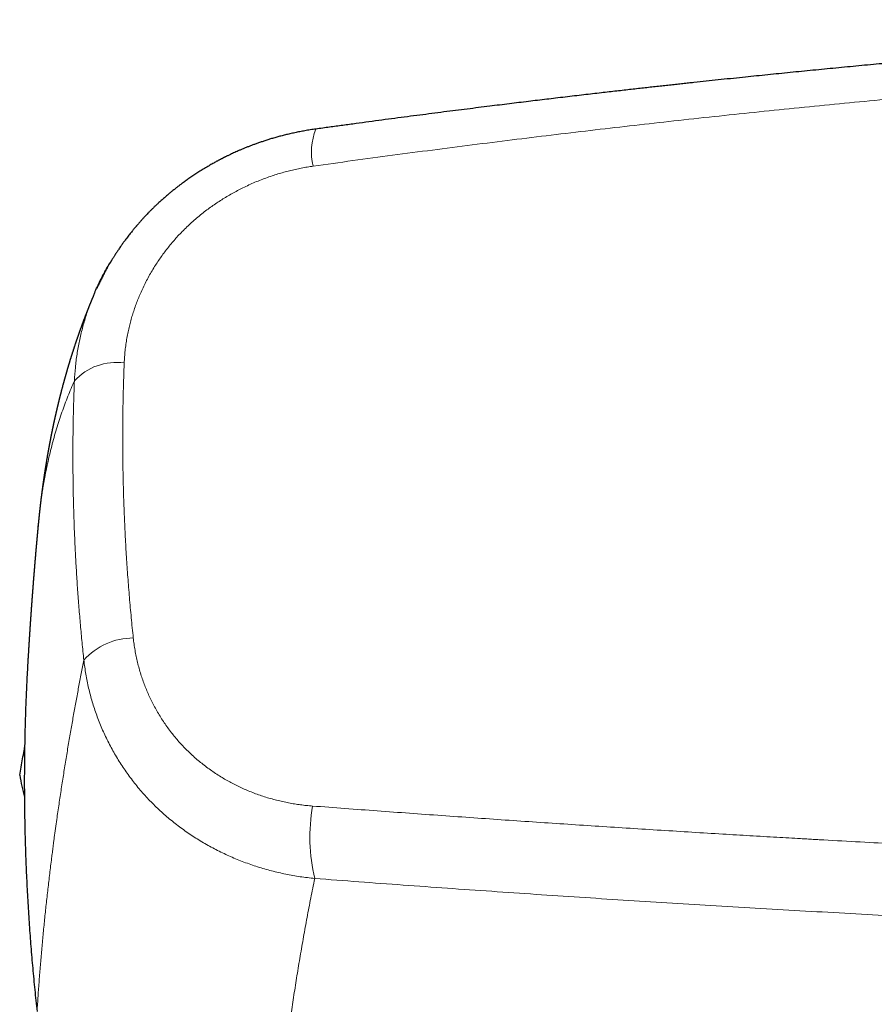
# Model space of a CAD drawing. Header units: millimetres. Extents: x 8 to 755, y 12 to 435.
# Tile 26 of 59: x 296 to 337, y 370 to 417. Entities that reach past the tile are written whole.
import ezdxf

# ---------------------------------------------------------------- set-up
doc = ezdxf.new("R2010")
doc.units = ezdxf.units.MM

msp = doc.modelspace()

# ---------------------------------------------------------------- linework, layer by layer
at = {"color": 7, "linetype": 'Continuous', "lineweight": 30}
for p, q in [((310.366, 412.023), (310.365, 412.023)), ((297.129, 393.115), (297.129, 393.119))]:
    msp.add_line(p, q, dxfattribs=at)
at = {"color": 252, "linetype": 'Continuous', "lineweight": 0}
for centre, radius, start, end in [((313.059, 410.938), 2.904, 158.0719, 193.5818), ((300.855, 398.205), 2.703, 81.9284, 137.5485), ((301.681, 384.606), 3.179, 90.2652, 138.1802), ((318.874, 378.311), 8.792, 170.3969, 193.0445)]:
    msp.add_arc(centre, radius, start, end, dxfattribs=at)
at = {"color": 7, "linetype": 'Continuous', "lineweight": 30}
msp.add_arc((312, 384.084), 16, 190.2131, 194.0262, dxfattribs=at)
for points, knots in [([(369.197, 417.232), (369.126, 417.229), (368.754, 417.215), (368.085, 417.188), (367.191, 417.15), (366.307, 417.112), (365.431, 417.073), (364.547, 417.033), (363.656, 416.99), (362.758, 416.946), (361.869, 416.901), (360.991, 416.855), (360.123, 416.809), (359.215, 416.759), (358.262, 416.705), (357.26, 416.647), (356.256, 416.586), (355.104, 416.515), (353.803, 416.433), (352.353, 416.337), (350.896, 416.237), (349.432, 416.133), (348.062, 416.032), (346.785, 415.935), (345.6, 415.843), (344.407, 415.748), (343.205, 415.65), (341.994, 415.548), (340.775, 415.444), (339.547, 415.336), (338.356, 415.229), (337.206, 415.123), (336.102, 415.02), (335.006, 414.915), (333.918, 414.809), (332.837, 414.702), (331.763, 414.593), (330.663, 414.48), (329.537, 414.362), (328.679, 414.27), (328.118, 414.21), (327.849, 414.181), (327.571, 414.15), (327.285, 414.119), (326.991, 414.087), (326.688, 414.053), (326.377, 414.019), (326.057, 413.983), (325.73, 413.947), (325.393, 413.909), (325.049, 413.87), (324.696, 413.83), (324.335, 413.789), (323.952, 413.745), (323.548, 413.698), (323.122, 413.649), (322.686, 413.597), (322.24, 413.545), (321.797, 413.493), (321.36, 413.44), (320.928, 413.389), (320.488, 413.336), (320.039, 413.281), (319.583, 413.225), (319.118, 413.168), (318.628, 413.107), (318.113, 413.043), (317.573, 412.975), (317.023, 412.906), (316.463, 412.835), (315.893, 412.761), (315.313, 412.686), (314.723, 412.609), (314.123, 412.531), (313.513, 412.45), (312.897, 412.368), (312.275, 412.284), (311.647, 412.199), (311.01, 412.112), (310.582, 412.053), (310.366, 412.023)], [0, 0, 0, 0, 0.0035835, 0.0188247, 0.0339137, 0.0488504, 0.063635, 0.0782673, 0.09362, 0.1088014, 0.1238115, 0.1386503, 0.1533177, 0.1678138, 0.1847175, 0.2016432, 0.2186256, 0.2356645, 0.260104, 0.2846589, 0.3093291, 0.3341146, 0.3590161, 0.3789558, 0.3990468, 0.4192889, 0.4396821, 0.4602263, 0.4809215, 0.5017677, 0.5227648, 0.5416444, 0.5604032, 0.5790402, 0.5975557, 0.6159494, 0.6342214, 0.6523717, 0.6721533, 0.6917882, 0.6962369, 0.7008282, 0.7055626, 0.7104404, 0.7154613, 0.7206254, 0.7259328, 0.7313834, 0.7369772, 0.7427142, 0.7485944, 0.7546178, 0.7607843, 0.767094, 0.7742001, 0.7814794, 0.7889319, 0.7965575, 0.8043564, 0.8115965, 0.8189798, 0.8265061, 0.8341755, 0.841988, 0.8499436, 0.8580422, 0.8671159, 0.8763626, 0.8857824, 0.8953752, 0.905141, 0.9150797, 0.9251914, 0.9354761, 0.9459337, 0.9565642, 0.9671731, 0.9779487, 0.988891, 1, 1, 1, 1]), ([(310.365, 412.023), (310.277, 412.01), (310.104, 411.985), (309.848, 411.942), (309.601, 411.896), (309.362, 411.848), (309.133, 411.797), (308.914, 411.744), (308.704, 411.691), (308.502, 411.636), (308.307, 411.58), (308.119, 411.523), (307.938, 411.465), (307.765, 411.408), (307.6, 411.351), (307.443, 411.294), (307.294, 411.239), (307.148, 411.182), (307.004, 411.124), (306.863, 411.067), (306.733, 411.011), (306.612, 410.958), (306.502, 410.909), (306.4, 410.863), (306.312, 410.821), (306.236, 410.785), (306.172, 410.755), (306.117, 410.728), (306.07, 410.705), (306.032, 410.686), (306.005, 410.672), (305.987, 410.663), (305.976, 410.658), (305.967, 410.653), (305.956, 410.648), (305.939, 410.639), (305.912, 410.625), (305.878, 410.608), (305.841, 410.588), (305.801, 410.568), (305.76, 410.546), (305.716, 410.523), (305.67, 410.498), (305.612, 410.467), (305.541, 410.428), (305.456, 410.381), (305.367, 410.331), (305.231, 410.253), (305.056, 410.149), (304.846, 410.019), (304.647, 409.891), (304.456, 409.764), (304.275, 409.639), (304.126, 409.532), (304.002, 409.442), (303.9, 409.365), (303.794, 409.285), (303.68, 409.195), (303.556, 409.097), (303.424, 408.989), (303.287, 408.874), (303.146, 408.753), (303, 408.624), (302.868, 408.504), (302.751, 408.393), (302.649, 408.296), (302.55, 408.199), (302.456, 408.104), (302.366, 408.013), (302.281, 407.924), (302.194, 407.831), (302.104, 407.734), (302.014, 407.634), (301.944, 407.555), (301.893, 407.496), (301.861, 407.46), (301.835, 407.429), (301.814, 407.404), (301.797, 407.385), (301.781, 407.366), (301.763, 407.344), (301.739, 407.316), (301.712, 407.283), (301.68, 407.244), (301.644, 407.2), (301.6, 407.147), (301.548, 407.081), (301.487, 407.004), (301.42, 406.918), (301.351, 406.827), (301.271, 406.72), (301.181, 406.597), (301.081, 406.456), (300.984, 406.316), (300.89, 406.176), (300.819, 406.067), (300.766, 405.985), (300.733, 405.932), (300.704, 405.885), (300.676, 405.84), (300.651, 405.8), (300.629, 405.764), (300.613, 405.736), (300.6, 405.715), (300.59, 405.698), (300.578, 405.679), (300.564, 405.655), (300.544, 405.621), (300.52, 405.58), (300.491, 405.53), (300.457, 405.472), (300.42, 405.407), (300.38, 405.335), (300.339, 405.26), (300.296, 405.181), (300.253, 405.1), (300.192, 404.983), (300.113, 404.828), (300.018, 404.632), (299.952, 404.492), (299.919, 404.417), (299.916, 404.41)], [0, 0, 0, 0, 0.019792, 0.038994, 0.057606, 0.075632, 0.093072, 0.109633, 0.125632, 0.141071, 0.15595, 0.170557, 0.184583, 0.198028, 0.210893, 0.223178, 0.234883, 0.246009, 0.257949, 0.26914, 0.279582, 0.289276, 0.29822, 0.306415, 0.313859, 0.319757, 0.325006, 0.329543, 0.333369, 0.336483, 0.338885, 0.34009, 0.340979, 0.341592, 0.342363, 0.343595, 0.346012, 0.348922, 0.352017, 0.355297, 0.358762, 0.362412, 0.366247, 0.370268, 0.376962, 0.384116, 0.391732, 0.399748, 0.418581, 0.436767, 0.454301, 0.471175, 0.487386, 0.502929, 0.511901, 0.521283, 0.531132, 0.541448, 0.553497, 0.566125, 0.579333, 0.593119, 0.607483, 0.622424, 0.63281, 0.643402, 0.653706, 0.663605, 0.673098, 0.682186, 0.690868, 0.701602, 0.711646, 0.721, 0.725158, 0.728825, 0.731861, 0.734265, 0.736039, 0.737574, 0.739707, 0.742465, 0.745701, 0.749415, 0.753607, 0.758277, 0.764897, 0.772288, 0.780422, 0.789004, 0.797953, 0.810229, 0.823135, 0.836674, 0.848534, 0.860841, 0.865796, 0.870495, 0.874711, 0.878442, 0.882252, 0.885376, 0.887814, 0.889566, 0.890958, 0.892284, 0.894471, 0.897375, 0.900993, 0.905328, 0.910378, 0.916144, 0.922237, 0.928878, 0.935659, 0.942528, 0.949485, 0.965339, 0.981642, 0.998402, 1, 1, 1, 1]), ([(299.804, 404.165), (299.821, 404.209), (299.919, 404.449), (300.128, 404.875), (300.363, 405.329), (300.52, 405.584), (300.565, 405.656)], [0, 0, 0, 0, 0.085125, 0.467038, 0.848956, 1, 1, 1, 1]), ([(299.801, 404.166), (299.797, 404.157), (299.788, 404.135), (299.773, 404.1), (299.759, 404.066), (299.747, 404.038), (299.739, 404.018), (299.731, 403.999), (299.723, 403.981), (299.715, 403.962), (299.706, 403.94), (299.696, 403.915), (299.684, 403.886), (299.672, 403.857), (299.66, 403.828), (299.648, 403.8), (299.638, 403.775), (299.629, 403.752), (299.62, 403.732), (299.613, 403.714), (299.606, 403.696), (299.598, 403.678), (299.591, 403.66), (299.585, 403.643), (299.578, 403.627), (299.57, 403.608), (299.563, 403.589), (299.555, 403.57), (299.547, 403.551), (299.54, 403.532), (299.532, 403.514), (299.526, 403.496), (299.519, 403.48), (299.513, 403.465), (299.507, 403.451), (299.502, 403.437), (299.497, 403.424), (299.491, 403.41), (299.486, 403.396), (299.48, 403.381), (299.473, 403.363), (299.465, 403.344), (299.457, 403.324), (299.448, 403.3), (299.437, 403.272), (299.425, 403.241), (299.414, 403.212), (299.403, 403.185), (299.394, 403.16), (299.385, 403.137), (299.376, 403.114), (299.367, 403.089), (299.356, 403.062), (299.345, 403.033), (299.334, 403.004), (299.324, 402.976), (299.313, 402.947), (299.302, 402.92), (299.293, 402.895), (299.285, 402.875), (299.279, 402.858), (299.274, 402.843), (299.268, 402.828), (299.262, 402.813), (299.256, 402.796), (299.249, 402.777), (299.24, 402.753), (299.23, 402.725), (299.219, 402.695), (299.208, 402.667), (299.198, 402.638), (299.187, 402.608), (299.176, 402.578), (299.165, 402.548), (299.154, 402.518), (299.143, 402.485), (299.131, 402.454), (299.121, 402.424), (299.111, 402.397), (299.102, 402.371), (299.093, 402.346), (299.085, 402.323), (299.077, 402.301), (299.069, 402.28), (299.061, 402.257), (299.053, 402.232), (299.043, 402.204), (299.033, 402.176), (299.022, 402.145), (299.011, 402.114), (299, 402.082), (298.99, 402.051), (298.98, 402.022), (298.971, 401.995), (298.962, 401.969), (298.953, 401.944), (298.945, 401.919), (298.936, 401.893), (298.927, 401.865), (298.917, 401.836), (298.906, 401.805), (298.894, 401.769), (298.881, 401.729), (298.867, 401.688), (298.855, 401.649), (298.843, 401.613), (298.832, 401.579), (298.82, 401.544), (298.81, 401.511), (298.799, 401.48), (298.79, 401.45), (298.78, 401.419), (298.77, 401.388), (298.759, 401.356), (298.749, 401.323), (298.738, 401.289), (298.729, 401.261), (298.721, 401.236), (298.714, 401.214), (298.707, 401.191), (298.7, 401.167), (298.692, 401.142), (298.684, 401.115), (298.675, 401.087), (298.666, 401.057), (298.656, 401.026), (298.646, 400.994), (298.637, 400.964), (298.628, 400.935), (298.619, 400.906), (298.611, 400.877), (298.601, 400.847), (298.592, 400.815), (298.581, 400.781), (298.571, 400.746), (298.562, 400.717), (298.556, 400.695), (298.551, 400.679), (298.547, 400.665), (298.543, 400.651), (298.539, 400.638), (298.535, 400.624), (298.529, 400.606), (298.523, 400.584), (298.516, 400.561), (298.51, 400.54), (298.505, 400.523), (298.502, 400.511), (298.499, 400.502), (298.497, 400.493), (298.494, 400.483), (298.49, 400.471), (298.486, 400.458), (298.482, 400.444), (298.478, 400.43), (298.474, 400.416), (298.471, 400.404), (298.467, 400.391), (298.463, 400.377), (298.459, 400.363), (298.455, 400.35), (298.452, 400.337), (298.448, 400.326), (298.446, 400.316), (298.443, 400.307), (298.441, 400.299), (298.438, 400.289), (298.435, 400.277), (298.431, 400.263), (298.427, 400.249), (298.423, 400.236), (298.419, 400.224), (298.416, 400.211), (298.413, 400.199), (298.409, 400.186), (298.406, 400.174), (298.402, 400.163), (298.399, 400.15), (298.395, 400.136), (298.391, 400.12), (298.386, 400.105), (298.382, 400.09), (298.378, 400.076), (298.374, 400.061), (298.37, 400.046), (298.366, 400.03), (298.362, 400.015), (298.358, 400.002), (298.354, 399.989), (298.352, 399.979), (298.349, 399.97), (298.346, 399.958), (298.342, 399.946), (298.339, 399.932), (298.335, 399.919), (298.332, 399.907), (298.328, 399.894), (298.325, 399.882), (298.322, 399.869), (298.319, 399.858), (298.315, 399.846), (298.312, 399.834), (298.305, 399.807), (298.296, 399.774), (298.285, 399.733), (298.275, 399.696), (298.266, 399.66), (298.256, 399.623), (298.247, 399.588), (298.237, 399.551), (298.228, 399.515), (298.221, 399.487), (298.215, 399.466), (298.212, 399.454), (298.209, 399.444), (298.207, 399.432), (298.203, 399.42), (298.2, 399.406), (298.196, 399.39), (298.191, 399.372), (298.186, 399.353), (298.181, 399.334), (298.177, 399.317), (298.173, 399.301), (298.169, 399.284), (298.164, 399.267), (298.16, 399.249), (298.156, 399.233), (298.152, 399.219), (298.149, 399.205), (298.145, 399.19), (298.14, 399.17), (298.134, 399.146), (298.129, 399.123), (298.124, 399.103), (298.119, 399.086), (298.116, 399.071), (298.113, 399.059), (298.109, 399.046), (298.106, 399.031), (298.102, 399.015), (298.096, 398.992), (298.089, 398.962), (298.08, 398.926), (298.072, 398.89), (298.064, 398.857), (298.058, 398.831), (298.053, 398.812), (298.05, 398.799), (298.046, 398.784), (298.042, 398.766), (298.038, 398.749), (298.034, 398.733), (298.031, 398.72), (298.029, 398.709), (298.027, 398.7), (298.024, 398.692), (298.022, 398.682), (298.019, 398.67), (298.016, 398.657), (298.013, 398.644), (298.011, 398.632), (298.008, 398.622), (298.006, 398.613), (298.004, 398.604), (298.001, 398.592), (297.998, 398.578), (297.995, 398.564), (297.992, 398.551), (297.989, 398.54), (297.987, 398.53), (297.984, 398.519), (297.981, 398.505), (297.978, 398.49), (297.974, 398.473), (297.97, 398.457), (297.967, 398.442), (297.963, 398.427), (297.959, 398.409), (297.955, 398.388), (297.949, 398.365), (297.945, 398.343), (297.94, 398.323), (297.936, 398.305), (297.932, 398.289), (297.929, 398.273), (297.925, 398.257), (297.921, 398.239), (297.917, 398.221), (297.913, 398.203), (297.91, 398.187), (297.907, 398.173), (297.904, 398.16), (297.901, 398.145), (297.897, 398.13), (297.894, 398.116), (297.891, 398.103), (297.889, 398.093), (297.887, 398.085), (297.885, 398.076), (297.883, 398.065), (297.88, 398.052), (297.877, 398.038), (297.874, 398.023), (297.871, 398.008), (297.868, 397.995), (297.865, 397.983), (297.863, 397.971), (297.86, 397.958), (297.857, 397.944), (297.854, 397.929), (297.851, 397.915), (297.848, 397.903), (297.846, 397.891), (297.843, 397.879), (297.841, 397.867), (297.838, 397.851), (297.834, 397.834), (297.83, 397.815), (297.826, 397.794), (297.821, 397.775), (297.818, 397.756), (297.814, 397.741), (297.811, 397.727), (297.809, 397.714), (297.806, 397.699), (297.803, 397.684), (297.8, 397.67), (297.797, 397.658), (297.795, 397.649), (297.794, 397.641), (297.792, 397.633), (297.791, 397.625), (297.788, 397.615), (297.786, 397.603), (297.783, 397.59), (297.781, 397.576), (297.778, 397.563), (297.775, 397.55), (297.773, 397.538), (297.77, 397.523), (297.766, 397.504), (297.761, 397.48), (297.756, 397.456), (297.752, 397.434), (297.748, 397.414), (297.744, 397.394), (297.74, 397.372), (297.735, 397.349), (297.731, 397.327), (297.727, 397.308), (297.724, 397.291), (297.721, 397.274), (297.717, 397.256), (297.714, 397.239), (297.711, 397.222), (297.708, 397.207), (297.705, 397.195), (297.703, 397.184), (297.701, 397.174), (297.699, 397.162), (297.696, 397.148), (297.694, 397.134), (297.691, 397.12), (297.688, 397.107), (297.686, 397.094), (297.684, 397.081), (297.681, 397.068), (297.679, 397.055), (297.676, 397.04), (297.672, 397.022), (297.669, 397.003), (297.665, 396.984), (297.662, 396.965), (297.659, 396.949), (297.656, 396.935), (297.654, 396.924), (297.652, 396.912), (297.649, 396.898), (297.647, 396.885), (297.645, 396.872), (297.643, 396.862), (297.641, 396.854), (297.64, 396.846), (297.638, 396.838), (297.636, 396.827), (297.634, 396.812), (297.63, 396.795), (297.627, 396.777), (297.624, 396.762), (297.622, 396.747), (297.619, 396.733), (297.616, 396.717), (297.613, 396.699), (297.61, 396.68), (297.606, 396.662), (297.604, 396.646), (297.601, 396.631), (297.598, 396.614), (297.594, 396.592), (297.59, 396.567), (297.586, 396.546), (297.583, 396.527), (297.58, 396.512), (297.577, 396.496), (297.574, 396.478), (297.571, 396.461), (297.568, 396.445), (297.566, 396.432), (297.564, 396.421), (297.562, 396.411), (297.561, 396.403), (297.56, 396.395), (297.558, 396.386), (297.556, 396.374), (297.554, 396.36), (297.551, 396.345), (297.549, 396.329), (297.546, 396.314), (297.543, 396.299), (297.541, 396.284), (297.538, 396.267), (297.535, 396.25), (297.532, 396.233), (297.529, 396.216), (297.527, 396.2), (297.525, 396.186), (297.522, 396.17), (297.519, 396.151), (297.515, 396.128), (297.511, 396.106), (297.508, 396.083), (297.504, 396.06), (297.501, 396.04), (297.498, 396.022), (297.495, 396.005), (297.492, 395.987), (297.489, 395.97), (297.487, 395.955), (297.485, 395.941), (297.482, 395.927), (297.48, 395.913), (297.477, 395.897), (297.475, 395.88), (297.472, 395.864), (297.47, 395.851), (297.469, 395.841), (297.467, 395.832), (297.466, 395.822), (297.464, 395.81), (297.462, 395.795), (297.459, 395.778), (297.456, 395.761), (297.454, 395.746), (297.451, 395.729), (297.448, 395.709), (297.444, 395.684), (297.441, 395.659), (297.437, 395.635), (297.434, 395.614), (297.431, 395.596), (297.429, 395.58), (297.426, 395.563), (297.423, 395.545), (297.421, 395.527), (297.418, 395.509), (297.416, 395.494), (297.414, 395.48), (297.412, 395.466), (297.409, 395.451), (297.407, 395.434), (297.404, 395.417), (297.402, 395.402), (297.4, 395.39), (297.399, 395.38), (297.397, 395.369), (297.395, 395.355), (297.393, 395.339), (297.39, 395.321), (297.388, 395.304), (297.386, 395.288), (297.383, 395.273), (297.381, 395.258), (297.379, 395.242), (297.377, 395.226), (297.375, 395.211), (297.373, 395.2), (297.372, 395.19), (297.37, 395.178), (297.368, 395.162), (297.365, 395.141), (297.362, 395.118), (297.358, 395.096), (297.356, 395.076), (297.353, 395.058), (297.351, 395.041), (297.349, 395.025), (297.346, 395.008), (297.344, 394.99), (297.342, 394.974), (297.339, 394.958), (297.338, 394.944), (297.336, 394.932), (297.334, 394.921), (297.333, 394.908), (297.33, 394.891), (297.328, 394.872), (297.325, 394.853), (297.323, 394.836), (297.321, 394.818), (297.318, 394.798), (297.315, 394.774), (297.312, 394.75), (297.309, 394.725), (297.305, 394.701), (297.302, 394.678), (297.3, 394.656), (297.297, 394.633), (297.294, 394.61), (297.291, 394.59), (297.289, 394.573), (297.287, 394.559), (297.285, 394.544), (297.283, 394.526), (297.281, 394.508), (297.279, 394.491), (297.277, 394.476), (297.275, 394.463), (297.274, 394.45), (297.272, 394.435), (297.27, 394.419), (297.268, 394.404), (297.266, 394.39), (297.265, 394.378), (297.263, 394.367), (297.262, 394.358), (297.261, 394.348), (297.26, 394.337), (297.258, 394.323), (297.256, 394.308), (297.255, 394.293), (297.253, 394.279), (297.251, 394.265), (297.25, 394.253), (297.248, 394.241), (297.247, 394.229), (297.245, 394.216), (297.244, 394.202), (297.242, 394.189), (297.241, 394.176), (297.239, 394.163), (297.237, 394.149), (297.236, 394.133), (297.234, 394.116), (297.232, 394.098), (297.229, 394.079), (297.227, 394.06), (297.225, 394.041), (297.223, 394.024), (297.221, 394.009), (297.22, 393.996), (297.219, 393.984), (297.217, 393.971), (297.215, 393.956), (297.214, 393.942), (297.212, 393.929), (297.211, 393.918), (297.21, 393.909), (297.209, 393.9), (297.208, 393.892), (297.207, 393.882), (297.206, 393.87), (297.204, 393.857), (297.203, 393.844), (297.202, 393.832), (297.201, 393.822), (297.2, 393.813), (297.199, 393.804), (297.197, 393.793), (297.196, 393.779), (297.194, 393.765), (297.193, 393.75), (297.191, 393.736), (297.19, 393.724), (297.189, 393.711), (297.187, 393.697), (297.185, 393.682), (297.184, 393.665), (297.182, 393.649), (297.181, 393.636), (297.179, 393.625), (297.178, 393.615), (297.177, 393.605), (297.176, 393.593), (297.175, 393.579), (297.173, 393.564), (297.172, 393.55), (297.17, 393.537), (297.169, 393.526), (297.168, 393.514), (297.166, 393.499), (297.165, 393.483), (297.163, 393.466), (297.162, 393.451), (297.16, 393.437), (297.159, 393.422), (297.157, 393.406), (297.155, 393.387), (297.154, 393.37), (297.152, 393.356), (297.151, 393.344), (297.15, 393.335), (297.149, 393.326), (297.148, 393.317), (297.147, 393.306), (297.146, 393.293), (297.145, 393.28), (297.144, 393.268), (297.142, 393.257), (297.142, 393.247), (297.14, 393.237), (297.139, 393.224), (297.138, 393.21), (297.136, 393.193), (297.134, 393.172), (297.132, 393.147), (297.13, 393.128), (297.129, 393.119)], [0, 0, 0, 0, 0.0025169, 0.0063056, 0.0100058, 0.0122082, 0.0141258, 0.015865, 0.0176028, 0.0193642, 0.0212861, 0.0237876, 0.0265444, 0.0293856, 0.032227, 0.0347674, 0.0372677, 0.0394156, 0.0412387, 0.0429553, 0.0445979, 0.0463109, 0.0481314, 0.0494972, 0.0510936, 0.0528803, 0.0547086, 0.0565649, 0.0583825, 0.0601512, 0.0618684, 0.0634437, 0.0650718, 0.0664782, 0.06781, 0.0690779, 0.0703067, 0.0715823, 0.0729122, 0.0743301, 0.0759683, 0.0778288, 0.0797381, 0.0816371, 0.084613, 0.0875884, 0.0904358, 0.0929762, 0.0952221, 0.0973389, 0.0994577, 0.1017592, 0.1043518, 0.1071613, 0.1098182, 0.112475, 0.1151507, 0.1178504, 0.1202107, 0.1221698, 0.1235999, 0.1249654, 0.1263357, 0.1277712, 0.1292799, 0.1310312, 0.133089, 0.1360189, 0.1388408, 0.1414973, 0.1440047, 0.1469553, 0.1498434, 0.1525519, 0.1553109, 0.1583409, 0.1615919, 0.1641246, 0.1667224, 0.1691898, 0.1714675, 0.1735734, 0.1756173, 0.177618, 0.1795847, 0.1820538, 0.1845612, 0.1872227, 0.1900509, 0.1930839, 0.1960249, 0.1989272, 0.2016352, 0.2041628, 0.2065682, 0.2088585, 0.211103, 0.2135737, 0.2161184, 0.2187744, 0.2216093, 0.2247145, 0.2288632, 0.2327155, 0.2362557, 0.2395027, 0.2426517, 0.2458421, 0.2491736, 0.251714, 0.2545013, 0.2574878, 0.2603704, 0.2630956, 0.2664214, 0.2694686, 0.272401, 0.2743681, 0.2763825, 0.2784575, 0.280609, 0.2829344, 0.28545, 0.2880863, 0.2906076, 0.2937608, 0.2966942, 0.2994198, 0.302038, 0.3046611, 0.3073908, 0.3100997, 0.313021, 0.3162152, 0.3195243, 0.3226421, 0.3241525, 0.3255866, 0.3269298, 0.328182, 0.3293456, 0.330599, 0.332054, 0.3342926, 0.3364226, 0.3383973, 0.3401635, 0.3410566, 0.3418653, 0.3426011, 0.3434678, 0.3445404, 0.345819, 0.3471674, 0.3484998, 0.3496723, 0.3507567, 0.351967, 0.3533174, 0.3544917, 0.35575, 0.3569402, 0.3579882, 0.3588938, 0.3596573, 0.3603441, 0.3612133, 0.362348, 0.3636904, 0.3649999, 0.3662098, 0.36732, 0.3683305, 0.3695497, 0.3707035, 0.3718019, 0.3728449, 0.3739433, 0.3752379, 0.3767238, 0.3781828, 0.3795225, 0.3807456, 0.3820924, 0.3836194, 0.3849456, 0.3863552, 0.3876321, 0.3887305, 0.3896504, 0.3904208, 0.3913986, 0.3926898, 0.3939178, 0.3951335, 0.3962415, 0.3972419, 0.3985525, 0.3996259, 0.4006583, 0.4017261, 0.4028295, 0.4039639, 0.4091526, 0.4117382, 0.4152918, 0.4191844, 0.421673, 0.4253344, 0.4287855, 0.4316695, 0.4351635, 0.4364005, 0.4373956, 0.43832, 0.4393417, 0.4404606, 0.4416767, 0.4432181, 0.4448677, 0.4466254, 0.4483725, 0.449913, 0.4512735, 0.4527681, 0.4544817, 0.4559817, 0.4574987, 0.4588043, 0.4598929, 0.4612301, 0.4630581, 0.4653861, 0.4675011, 0.4693389, 0.4709619, 0.4721516, 0.4732667, 0.4743703, 0.4756826, 0.4772225, 0.4788071, 0.4819499, 0.485258, 0.488587, 0.4916283, 0.4943956, 0.495564, 0.4967104, 0.4980345, 0.4996283, 0.5014918, 0.5028164, 0.5039767, 0.5049348, 0.5056908, 0.5064191, 0.507281, 0.5083739, 0.5096254, 0.5108535, 0.5119075, 0.5127874, 0.5135042, 0.5142967, 0.5153696, 0.5166531, 0.5180464, 0.5192356, 0.5201982, 0.5210297, 0.5219805, 0.5231785, 0.5246237, 0.5262182, 0.5276855, 0.5290091, 0.530189, 0.5318285, 0.533781, 0.5359562, 0.5379568, 0.5397471, 0.5413643, 0.5428696, 0.5441521, 0.5455304, 0.547184, 0.5489841, 0.5506032, 0.5520671, 0.553145, 0.5543384, 0.5556473, 0.5570699, 0.5584139, 0.5595292, 0.5604418, 0.5611518, 0.5618758, 0.5628236, 0.5639826, 0.5653527, 0.566767, 0.5680655, 0.5692479, 0.5703144, 0.5713513, 0.5724919, 0.5737682, 0.5751674, 0.5764503, 0.5775261, 0.5785386, 0.5795543, 0.5806999, 0.5819755, 0.5836394, 0.5853896, 0.5872209, 0.5890688, 0.5907204, 0.592189, 0.5932542, 0.594435, 0.5957312, 0.5971428, 0.5985219, 0.5994754, 0.6003145, 0.6010392, 0.6016534, 0.6023548, 0.6032545, 0.6043523, 0.6056158, 0.6068157, 0.6079073, 0.6091728, 0.6102526, 0.6111754, 0.6132444, 0.6154752, 0.6176188, 0.6196408, 0.6212981, 0.6230373, 0.6250166, 0.6272843, 0.6291901, 0.6308465, 0.6322535, 0.6337567, 0.6354872, 0.6370065, 0.6385558, 0.6398888, 0.6409965, 0.6418845, 0.6427041, 0.6437605, 0.6450538, 0.6464176, 0.6476701, 0.6488113, 0.6498412, 0.6510847, 0.6522733, 0.6534577, 0.654638, 0.6563288, 0.6580477, 0.6597713, 0.661464, 0.6631623, 0.664071, 0.6650819, 0.6661949, 0.6674101, 0.6686987, 0.6698307, 0.6707091, 0.671404, 0.672017, 0.6727401, 0.6735777, 0.6750361, 0.6767022, 0.6782676, 0.6796749, 0.6809242, 0.6820769, 0.6835183, 0.6851839, 0.686933, 0.6885291, 0.6899685, 0.6912586, 0.6924948, 0.6946953, 0.6968822, 0.6991821, 0.7005423, 0.7018665, 0.7031828, 0.7047416, 0.7066022, 0.7077787, 0.7090016, 0.710061, 0.7109327, 0.7116168, 0.7122374, 0.7129717, 0.71407, 0.715354, 0.7167864, 0.7181414, 0.7193808, 0.7208288, 0.7221229, 0.7235951, 0.7251174, 0.7267549, 0.7282657, 0.7296336, 0.7308586, 0.7319901, 0.7339914, 0.7359737, 0.7379718, 0.7399863, 0.741988, 0.7440541, 0.7453977, 0.7468948, 0.7485408, 0.7501088, 0.7514732, 0.7526438, 0.7537921, 0.7550811, 0.7565106, 0.7580772, 0.7595535, 0.7606114, 0.7615125, 0.7622571, 0.7630584, 0.7641197, 0.7654409, 0.7671188, 0.7686136, 0.7699214, 0.7710422, 0.7731583, 0.7754138, 0.7776642, 0.7797235, 0.7818903, 0.7831837, 0.7845644, 0.7860631, 0.7876799, 0.7893773, 0.7909187, 0.7922629, 0.7933664, 0.7946068, 0.7959914, 0.7975202, 0.7990869, 0.8004066, 0.8014636, 0.802263, 0.8031785, 0.8043823, 0.8058745, 0.8075414, 0.8090684, 0.8104371, 0.8117254, 0.8129869, 0.8144322, 0.816055, 0.8172555, 0.8182826, 0.8191363, 0.8199001, 0.821479, 0.8233458, 0.8254004, 0.8274908, 0.8291853, 0.8307868, 0.8322339, 0.8336279, 0.8352358, 0.8366591, 0.8382213, 0.8396891, 0.8409006, 0.8418555, 0.8427416, 0.8438992, 0.8454002, 0.8471999, 0.8489038, 0.8504193, 0.8517463, 0.8535546, 0.8557207, 0.8579908, 0.8600551, 0.8622605, 0.864294, 0.8661929, 0.8681968, 0.8703046, 0.8723303, 0.873431, 0.8746456, 0.8760282, 0.877579, 0.8792636, 0.8807977, 0.8820481, 0.8831363, 0.8843081, 0.8856206, 0.887074, 0.8883889, 0.889634, 0.8907223, 0.8916535, 0.8924279, 0.893195, 0.8941708, 0.895398, 0.8968186, 0.8981378, 0.899314, 0.900619, 0.9016866, 0.9026629, 0.9037199, 0.9048581, 0.9060774, 0.9072837, 0.90836, 0.9095318, 0.9107312, 0.912094, 0.9136202, 0.9152515, 0.9169168, 0.9186159, 0.9202927, 0.9218124, 0.9231897, 0.9241564, 0.925221, 0.9263834, 0.9276436, 0.9289578, 0.9301276, 0.9310873, 0.9318935, 0.9325479, 0.933244, 0.9341157, 0.935163, 0.9363802, 0.9375471, 0.9385945, 0.9394626, 0.9401771, 0.9409839, 0.9419443, 0.9430584, 0.9445053, 0.9458233, 0.9469976, 0.9480304, 0.9491043, 0.9503121, 0.9516718, 0.9531833, 0.9546654, 0.9558289, 0.9567919, 0.9575555, 0.958361, 0.9593958, 0.9606599, 0.9620622, 0.9633898, 0.9644593, 0.9653238, 0.9663424, 0.9675824, 0.9691865, 0.9706867, 0.9720078, 0.9731577, 0.9743858, 0.97581, 0.9774302, 0.9791748, 0.9803204, 0.9812974, 0.982106, 0.9827718, 0.9835603, 0.9845417, 0.9856437, 0.9868652, 0.9879593, 0.988894, 0.9896694, 0.9905406, 0.9916098, 0.9929008, 0.9944056, 0.996091, 0.9979553, 1, 1, 1, 1]), ([(297.129, 393.115), (297.129, 393.115), (297.128, 393.109), (297.127, 393.097), (297.125, 393.078), (297.124, 393.059), (297.122, 393.043), (297.121, 393.031), (297.12, 393.018), (297.119, 393.004), (297.117, 392.987), (297.115, 392.968), (297.114, 392.952), (297.112, 392.938), (297.111, 392.925), (297.11, 392.91), (297.108, 392.893), (297.106, 392.873), (297.104, 392.85), (297.102, 392.826), (297.1, 392.806), (297.099, 392.789), (297.097, 392.774), (297.096, 392.756), (297.094, 392.734), (297.092, 392.712), (297.09, 392.69), (297.088, 392.67), (297.086, 392.65), (297.084, 392.628), (297.082, 392.605), (297.08, 392.584), (297.078, 392.565), (297.077, 392.55), (297.076, 392.536), (297.075, 392.524), (297.074, 392.513), (297.072, 392.5), (297.071, 392.484), (297.069, 392.466), (297.068, 392.45), (297.067, 392.436), (297.066, 392.425), (297.065, 392.414), (297.063, 392.401), (297.062, 392.382), (297.06, 392.362), (297.058, 392.341), (297.057, 392.324), (297.055, 392.307), (297.053, 392.287), (297.051, 392.266), (297.049, 392.242), (297.047, 392.218), (297.045, 392.197), (297.044, 392.178), (297.042, 392.161), (297.041, 392.143), (297.039, 392.124), (297.037, 392.105), (297.036, 392.088), (297.034, 392.073), (297.033, 392.059), (297.032, 392.045), (297.03, 392.026), (297.028, 392.004), (297.026, 391.982), (297.025, 391.965), (297.023, 391.949), (297.022, 391.93), (297.02, 391.909), (297.018, 391.886), (297.016, 391.864), (297.014, 391.843), (297.013, 391.826), (297.012, 391.813), (297.01, 391.798), (297.009, 391.78), (297.007, 391.759), (297.005, 391.736), (297.003, 391.716), (297.002, 391.697), (297, 391.678), (296.998, 391.654), (296.996, 391.626), (296.993, 391.598), (296.991, 391.574), (296.99, 391.554), (296.988, 391.538), (296.987, 391.521), (296.985, 391.502), (296.983, 391.482), (296.982, 391.462), (296.98, 391.445), (296.979, 391.428), (296.977, 391.408), (296.975, 391.386), (296.974, 391.365), (296.972, 391.347), (296.971, 391.332), (296.97, 391.318), (296.968, 391.302), (296.967, 391.28), (296.965, 391.255), (296.963, 391.232), (296.961, 391.212), (296.96, 391.195), (296.958, 391.182), (296.957, 391.169), (296.956, 391.156), (296.955, 391.139), (296.953, 391.12), (296.952, 391.101), (296.951, 391.086), (296.95, 391.074), (296.948, 391.061), (296.947, 391.047), (296.946, 391.031), (296.945, 391.014), (296.943, 390.997), (296.942, 390.98), (296.941, 390.964), (296.939, 390.948), (296.938, 390.929), (296.936, 390.905), (296.934, 390.879), (296.932, 390.854), (296.93, 390.833), (296.929, 390.815), (296.927, 390.801), (296.926, 390.787), (296.925, 390.772), (296.924, 390.754), (296.922, 390.736), (296.921, 390.716), (296.919, 390.693), (296.916, 390.664), (296.914, 390.632), (296.911, 390.602), (296.909, 390.572), (296.907, 390.54), (296.904, 390.51), (296.902, 390.488), (296.901, 390.474), (296.9, 390.458), (296.899, 390.441), (296.897, 390.42), (296.895, 390.397), (296.893, 390.373), (296.892, 390.351), (296.89, 390.332), (296.889, 390.315), (296.887, 390.296), (296.886, 390.275), (296.884, 390.253), (296.883, 390.233), (296.881, 390.218), (296.88, 390.205), (296.879, 390.193), (296.878, 390.177), (296.877, 390.157), (296.875, 390.136), (296.874, 390.115), (296.872, 390.097), (296.871, 390.077), (296.869, 390.055), (296.867, 390.03), (296.865, 390.005), (296.863, 389.982), (296.862, 389.963), (296.861, 389.948), (296.86, 389.934), (296.859, 389.921), (296.858, 389.906), (296.856, 389.889), (296.855, 389.87), (296.853, 389.852), (296.852, 389.833), (296.85, 389.811), (296.848, 389.784), (296.846, 389.755), (296.844, 389.729), (296.843, 389.707), (296.841, 389.686), (296.84, 389.664), (296.838, 389.641), (296.836, 389.621), (296.835, 389.605), (296.834, 389.589), (296.833, 389.572), (296.831, 389.553), (296.83, 389.532), (296.828, 389.509), (296.826, 389.486), (296.825, 389.466), (296.824, 389.448), (296.822, 389.431), (296.821, 389.411), (296.819, 389.39), (296.818, 389.368), (296.817, 389.35), (296.816, 389.336), (296.815, 389.324), (296.814, 389.309), (296.812, 389.291), (296.811, 389.27), (296.809, 389.249), (296.808, 389.23), (296.807, 389.213), (296.805, 389.196), (296.804, 389.178), (296.803, 389.156), (296.801, 389.133), (296.799, 389.111), (296.798, 389.091), (296.797, 389.074), (296.796, 389.059), (296.795, 389.046), (296.794, 389.032), (296.793, 389.015), (296.791, 388.994), (296.79, 388.972), (296.788, 388.952), (296.787, 388.936), (296.786, 388.92), (296.785, 388.901), (296.783, 388.879), (296.782, 388.857), (296.78, 388.838), (296.779, 388.822), (296.778, 388.807), (296.777, 388.789), (296.775, 388.767), (296.774, 388.745), (296.772, 388.723), (296.771, 388.703), (296.769, 388.682), (296.768, 388.658), (296.766, 388.629), (296.764, 388.598), (296.762, 388.568), (296.76, 388.547), (296.759, 388.532), (296.758, 388.52), (296.757, 388.505), (296.756, 388.487), (296.755, 388.467), (296.754, 388.449), (296.752, 388.431), (296.751, 388.413), (296.75, 388.39), (296.748, 388.366), (296.747, 388.343), (296.745, 388.323), (296.744, 388.309), (296.743, 388.294), (296.742, 388.278), (296.741, 388.257), (296.739, 388.234), (296.738, 388.212), (296.737, 388.194), (296.736, 388.179), (296.735, 388.164), (296.734, 388.146), (296.732, 388.126), (296.731, 388.106), (296.73, 388.09), (296.729, 388.077), (296.728, 388.063), (296.727, 388.048), (296.726, 388.03), (296.725, 388.011), (296.723, 387.988), (296.722, 387.965), (296.72, 387.944), (296.719, 387.926), (296.718, 387.91), (296.717, 387.897), (296.716, 387.883), (296.715, 387.867), (296.714, 387.848), (296.713, 387.828), (296.712, 387.81), (296.711, 387.795), (296.71, 387.779), (296.709, 387.76), (296.707, 387.741), (296.706, 387.722), (296.705, 387.705), (296.704, 387.689), (296.703, 387.675), (296.702, 387.663), (296.702, 387.649), (296.7, 387.628), (296.698, 387.6), (296.697, 387.569), (296.695, 387.541), (296.693, 387.511), (296.691, 387.483), (296.69, 387.459), (296.689, 387.443), (296.688, 387.429), (296.687, 387.415), (296.686, 387.4), (296.685, 387.38), (296.683, 387.356), (296.682, 387.329), (296.68, 387.303), (296.679, 387.28), (296.678, 387.262), (296.677, 387.247), (296.676, 387.233), (296.675, 387.217), (296.674, 387.198), (296.673, 387.18), (296.671, 387.147), (296.668, 387.094), (296.663, 387.022), (296.659, 386.947), (296.654, 386.869), (296.65, 386.799), (296.647, 386.746), (296.645, 386.713), (296.644, 386.69), (296.642, 386.667), (296.641, 386.645), (296.64, 386.625), (296.639, 386.61), (296.638, 386.597), (296.638, 386.586), (296.637, 386.579), (296.637, 386.574), (296.637, 386.574)], [0, 0, 0, 0, 0.000172, 0.002587, 0.005615, 0.008788, 0.010971, 0.012733, 0.01436, 0.016516, 0.019227, 0.022094, 0.024747, 0.026627, 0.028502, 0.030701, 0.033228, 0.036231, 0.039801, 0.043644, 0.046832, 0.049064, 0.05099, 0.053791, 0.057169, 0.06064, 0.064013, 0.066923, 0.069891, 0.073031, 0.07672, 0.080023, 0.082806, 0.085086, 0.087122, 0.088843, 0.090443, 0.092279, 0.094717, 0.097659, 0.100274, 0.102267, 0.103801, 0.105326, 0.107289, 0.10969, 0.113624, 0.116616, 0.118978, 0.121512, 0.124283, 0.127721, 0.131289, 0.135172, 0.138415, 0.140981, 0.143519, 0.146228, 0.149134, 0.151983, 0.154727, 0.157031, 0.158896, 0.160836, 0.163459, 0.167557, 0.170849, 0.173095, 0.175458, 0.178266, 0.181633, 0.18487, 0.188591, 0.191881, 0.194388, 0.196152, 0.197948, 0.200876, 0.204276, 0.20778, 0.211031, 0.213621, 0.216051, 0.219732, 0.224516, 0.228879, 0.232459, 0.235436, 0.237844, 0.239971, 0.242907, 0.246409, 0.249287, 0.251734, 0.25423, 0.257296, 0.260683, 0.263953, 0.266899, 0.26897, 0.270764, 0.273198, 0.276514, 0.280663, 0.284329, 0.28738, 0.289722, 0.291776, 0.29354, 0.295394, 0.297951, 0.301193, 0.304075, 0.306332, 0.308044, 0.309908, 0.312089, 0.314574, 0.317106, 0.319583, 0.322484, 0.324916, 0.326954, 0.329712, 0.333548, 0.337898, 0.341648, 0.344798, 0.347484, 0.349721, 0.351401, 0.353678, 0.356589, 0.359644, 0.362096, 0.365766, 0.370136, 0.375237, 0.380172, 0.383887, 0.38906, 0.394885, 0.397161, 0.399237, 0.401559, 0.404151, 0.407256, 0.410869, 0.414849, 0.418243, 0.420925, 0.423445, 0.426289, 0.429484, 0.43305, 0.436383, 0.438489, 0.440152, 0.441985, 0.444364, 0.447288, 0.451067, 0.454061, 0.456746, 0.459649, 0.462992, 0.46699, 0.471081, 0.474554, 0.477287, 0.479639, 0.481772, 0.483703, 0.485655, 0.488341, 0.491633, 0.494486, 0.496673, 0.500027, 0.504513, 0.509211, 0.51332, 0.516663, 0.519173, 0.522712, 0.526713, 0.52972, 0.531951, 0.534344, 0.537047, 0.539813, 0.543049, 0.546756, 0.550448, 0.553494, 0.555922, 0.558549, 0.561489, 0.564852, 0.568607, 0.57122, 0.573349, 0.575025, 0.576931, 0.579853, 0.5834, 0.586702, 0.589547, 0.592116, 0.59449, 0.597224, 0.600585, 0.604418, 0.607905, 0.61093, 0.613527, 0.615731, 0.617716, 0.61959, 0.622141, 0.625527, 0.629425, 0.63229, 0.634481, 0.63693, 0.639831, 0.643193, 0.64696, 0.649869, 0.652153, 0.654222, 0.657, 0.660515, 0.664006, 0.66748, 0.670531, 0.673453, 0.677062, 0.681513, 0.687015, 0.691427, 0.695023, 0.696687, 0.698422, 0.700749, 0.703682, 0.706935, 0.709708, 0.711974, 0.715059, 0.718425, 0.722292, 0.726415, 0.729109, 0.731189, 0.733186, 0.735758, 0.738903, 0.74293, 0.746279, 0.749188, 0.751085, 0.75318, 0.756027, 0.75956, 0.762658, 0.764932, 0.76691, 0.769046, 0.771389, 0.77403, 0.776981, 0.780531, 0.784456, 0.787789, 0.790433, 0.79273, 0.794827, 0.796819, 0.799168, 0.802199, 0.805587, 0.808358, 0.810446, 0.81287, 0.815779, 0.819126, 0.821805, 0.824546, 0.82704, 0.829159, 0.830908, 0.832856, 0.835387, 0.841034, 0.8457, 0.849726, 0.854128, 0.859615, 0.862758, 0.86514, 0.867052, 0.869214, 0.871658, 0.874426, 0.878304, 0.882782, 0.887016, 0.890502, 0.893507, 0.895429, 0.897445, 0.899953, 0.902981, 0.906003, 0.908497, 0.91844, 0.930348, 0.942231, 0.953607, 0.966426, 0.975091, 0.978155, 0.981798, 0.985761, 0.989228, 0.992157, 0.994702, 0.996456, 0.998044, 0.999998, 1, 1, 1, 1]), ([(296.643, 386.669), (296.639, 386.616), (296.616, 386.245), (296.583, 385.557), (296.54, 384.571), (296.508, 383.554), (296.485, 382.505), (296.474, 381.456), (296.474, 380.407), (296.485, 379.358), (296.507, 378.309), (296.541, 377.26), (296.585, 376.212), (296.641, 375.163), (296.707, 374.12), (296.784, 373.084), (296.872, 372.054), (296.97, 371.025), (297.044, 370.339), (297.081, 369.996)], [0, 0, 0, 0, 0.00955, 0.066731, 0.123887, 0.186733, 0.249561, 0.312377, 0.375188, 0.438, 0.500821, 0.563657, 0.626515, 0.689402, 0.752325, 0.814165, 0.876054, 0.937997, 1, 1, 1, 1]), ([(296.645, 386.725), (296.645, 386.721), (296.645, 386.714), (296.644, 386.696), (296.643, 386.677), (296.642, 386.662), (296.642, 386.656)], [0, 0, 0, 0, 0.174244, 0.383608, 0.770308, 1, 1, 1, 1]), ([(296.254, 381.247), (296.277, 381.376), (296.323, 381.635), (296.393, 382.026), (296.448, 382.335), (296.48, 382.513), (296.489, 382.56)], [0, 0, 0, 0, 0.298273, 0.59661, 0.894937, 1, 1, 1, 1])]:
    msp.add_open_spline(points, degree=3, knots=knots, dxfattribs=at)
at = {"color": 252, "linetype": 'Continuous', "lineweight": 0}
for points, knots in [([(310.237, 410.256), (310.867, 410.344), (312.128, 410.519), (314.021, 410.775), (315.917, 411.025), (317.813, 411.269), (319.701, 411.505), (321.578, 411.735), (323.446, 411.957), (325.316, 412.173), (327.199, 412.385), (329.097, 412.592), (331.009, 412.795), (332.922, 412.992), (334.836, 413.182), (336.752, 413.367), (338.669, 413.545), (340.587, 413.717), (342.507, 413.883), (344.427, 414.043), (346.348, 414.197), (348.27, 414.344), (350.194, 414.486), (352.118, 414.621), (354.107, 414.754), (356.161, 414.884), (358.28, 415.011), (360.4, 415.13), (362.52, 415.242), (363.935, 415.31), (364.642, 415.345)], [0, 0, 0, 0, 0.035099, 0.070202, 0.105307, 0.140415, 0.175525, 0.21001, 0.244498, 0.278988, 0.31348, 0.348678, 0.383877, 0.419079, 0.454281, 0.489485, 0.52469, 0.559897, 0.595104, 0.630312, 0.66552, 0.700729, 0.735938, 0.771148, 0.806357, 0.845087, 0.883816, 0.922545, 0.961273, 1, 1, 1, 1]), ([(310.237, 410.256), (310.142, 410.242), (309.953, 410.214), (309.671, 410.163), (309.39, 410.105), (309.11, 410.038), (308.831, 409.965), (308.553, 409.884), (308.269, 409.793), (307.979, 409.691), (307.684, 409.578), (307.391, 409.457), (307.102, 409.327), (306.825, 409.193), (306.561, 409.056), (306.309, 408.917), (306.061, 408.771), (305.818, 408.62), (305.579, 408.462), (305.344, 408.298), (305.105, 408.121), (304.864, 407.932), (304.622, 407.73), (304.388, 407.522), (304.161, 407.307), (303.947, 407.092), (303.747, 406.879), (303.56, 406.667), (303.379, 406.451), (303.205, 406.229), (303.036, 406.002), (302.875, 405.772), (302.716, 405.529), (302.56, 405.276), (302.407, 405.011), (302.264, 404.741), (302.129, 404.468), (302.007, 404.199), (301.896, 403.935), (301.797, 403.678), (301.706, 403.419), (301.622, 403.158), (301.547, 402.895), (301.479, 402.63), (301.416, 402.354), (301.361, 402.068), (301.314, 401.772), (301.277, 401.475), (301.249, 401.178), (301.239, 400.98), (301.234, 400.881)], [0, 0, 0, 0, 0.020068, 0.040123, 0.060181, 0.080258, 0.10037, 0.120534, 0.140623, 0.162639, 0.184627, 0.20661, 0.228607, 0.250641, 0.270712, 0.290719, 0.31068, 0.33061, 0.350527, 0.370448, 0.390544, 0.412625, 0.434624, 0.456566, 0.478475, 0.500376, 0.520304, 0.540225, 0.560156, 0.580116, 0.600124, 0.620196, 0.640162, 0.662047, 0.683927, 0.705826, 0.727765, 0.749766, 0.769768, 0.789733, 0.809676, 0.829614, 0.849564, 0.869542, 0.889667, 0.911789, 0.933861, 0.955905, 0.977944, 1, 1, 1, 1]), ([(298.86, 400.03), (298.873, 400.242), (298.898, 400.667), (298.979, 401.3), (299.092, 401.926), (299.237, 402.54), (299.414, 403.141), (299.601, 403.683), (299.743, 404.02), (299.804, 404.165)], [0, 0, 0, 0, 0.151176, 0.301601, 0.450998, 0.599095, 0.745628, 0.890341, 1, 1, 1, 1]), ([(301.234, 400.881), (301.224, 400.609), (301.204, 400.065), (301.182, 399.248), (301.168, 398.43), (301.161, 397.611), (301.162, 396.796), (301.17, 395.985), (301.186, 395.179), (301.209, 394.372), (301.241, 393.514), (301.284, 392.603), (301.339, 391.641), (301.405, 390.678), (301.482, 389.714), (301.567, 388.75), (301.633, 388.106), (301.666, 387.785)], [0, 0, 0, 0, 0.062764, 0.125509, 0.188238, 0.250952, 0.313656, 0.375232, 0.436804, 0.498374, 0.559944, 0.633247, 0.70656, 0.779887, 0.853233, 0.926602, 1, 1, 1, 1]), ([(297.129, 393.119), (297.13, 393.13), (297.135, 393.177), (297.143, 393.259), (297.153, 393.364), (297.164, 393.466), (297.174, 393.561), (297.183, 393.637), (297.188, 393.68), (297.19, 393.695), (297.19, 393.698), (297.191, 393.706), (297.192, 393.72), (297.195, 393.739), (297.197, 393.761), (297.2, 393.786), (297.203, 393.813), (297.207, 393.842), (297.211, 393.873), (297.215, 393.905), (297.219, 393.938), (297.223, 393.973), (297.228, 394.011), (297.233, 394.05), (297.238, 394.092), (297.244, 394.138), (297.251, 394.188), (297.258, 394.239), (297.265, 394.293), (297.273, 394.349), (297.281, 394.407), (297.29, 394.467), (297.299, 394.529), (297.308, 394.587), (297.316, 394.642), (297.324, 394.692), (297.333, 394.749), (297.34, 394.794), (297.345, 394.824), (297.346, 394.836), (297.348, 394.847), (297.35, 394.857), (297.355, 394.89), (297.364, 394.947), (297.379, 395.032), (297.393, 395.118), (297.408, 395.205), (297.424, 395.291), (297.439, 395.373), (297.453, 395.453), (297.468, 395.53), (297.482, 395.604), (297.496, 395.676), (297.51, 395.744), (297.523, 395.81), (297.536, 395.873), (297.545, 395.917), (297.55, 395.942), (297.552, 395.949), (297.554, 395.957), (297.555, 395.965), (297.557, 395.972), (297.565, 396.012), (297.603, 396.189), (297.674, 396.503), (297.777, 396.92), (297.889, 397.335), (298.007, 397.743), (298.133, 398.145), (298.266, 398.538), (298.405, 398.922), (298.549, 399.298), (298.701, 399.668), (298.807, 399.909), (298.86, 400.03)], [0, 0, 0, 0, 0.0042654, 0.0180517, 0.0321495, 0.0448132, 0.0577181, 0.0692738, 0.0744175, 0.0747885, 0.0750806, 0.0756191, 0.0778724, 0.0804433, 0.0833321, 0.0865385, 0.0900626, 0.0939045, 0.0980641, 0.1021561, 0.1065151, 0.1111411, 0.1160339, 0.1211937, 0.1266205, 0.1328311, 0.1393579, 0.146201, 0.1533604, 0.160836, 0.168486, 0.1764409, 0.184701, 0.193266, 0.1998602, 0.2066244, 0.2135586, 0.2229722, 0.2244784, 0.225992, 0.2275128, 0.2289414, 0.2300491, 0.2411552, 0.2520189, 0.2643122, 0.2762795, 0.2879207, 0.299236, 0.3102252, 0.3208885, 0.3312258, 0.3410401, 0.3505414, 0.3597296, 0.3686048, 0.3770458, 0.3781287, 0.3792063, 0.3802788, 0.381346, 0.382408, 0.3836132, 0.3981358, 0.4570669, 0.5179311, 0.5787802, 0.6396149, 0.7004354, 0.7612421, 0.8209501, 0.8806455, 0.9403287, 1, 1, 1, 1]), ([(299.312, 386.726), (299.283, 387.005), (299.224, 387.564), (299.147, 388.401), (299.076, 389.239), (299.013, 390.076), (298.959, 390.907), (298.912, 391.734), (298.873, 392.554), (298.841, 393.374), (298.815, 394.246), (298.797, 395.169), (298.788, 396.143), (298.79, 397.116), (298.802, 398.089), (298.825, 399.06), (298.849, 399.706), (298.86, 400.03)], [0, 0, 0, 0, 0.062782, 0.125542, 0.188283, 0.251007, 0.313718, 0.375299, 0.436873, 0.498443, 0.560011, 0.633309, 0.706613, 0.77993, 0.853263, 0.926618, 1, 1, 1, 1]), ([(301.666, 387.785), (301.678, 387.686), (301.7, 387.49), (301.747, 387.196), (301.802, 386.905), (301.868, 386.616), (301.943, 386.329), (302.025, 386.051), (302.115, 385.782), (302.21, 385.522), (302.314, 385.265), (302.426, 385.011), (302.548, 384.756), (302.681, 384.5), (302.825, 384.244), (302.977, 383.993), (303.138, 383.747), (303.307, 383.506), (303.481, 383.275), (303.659, 383.054), (303.84, 382.843), (304.028, 382.637), (304.223, 382.438), (304.428, 382.242), (304.643, 382.048), (304.87, 381.858), (305.102, 381.675), (305.341, 381.499), (305.586, 381.332), (305.831, 381.175), (306.076, 381.03), (306.319, 380.895), (306.568, 380.766), (306.821, 380.645), (307.083, 380.529), (307.354, 380.419), (307.633, 380.315), (307.917, 380.22), (308.204, 380.133), (308.494, 380.055), (308.783, 379.987), (309.068, 379.928), (309.35, 379.878), (309.633, 379.837), (309.919, 379.802), (310.11, 379.786), (310.206, 379.778)], [0, 0, 0, 0, 0.023421, 0.04682, 0.070221, 0.093648, 0.117124, 0.140539, 0.162531, 0.184506, 0.206483, 0.22848, 0.250517, 0.273894, 0.297221, 0.32052, 0.343813, 0.367125, 0.39057, 0.412678, 0.43474, 0.456778, 0.47881, 0.500857, 0.524192, 0.547508, 0.570829, 0.594178, 0.61758, 0.640856, 0.662699, 0.684545, 0.706411, 0.728318, 0.750285, 0.773488, 0.796679, 0.819878, 0.843108, 0.866391, 0.889755, 0.911782, 0.933801, 0.955832, 0.977892, 1, 1, 1, 1]), ([(297.081, 369.996), (297.097, 370.24), (297.128, 370.726), (297.181, 371.459), (297.239, 372.189), (297.301, 372.916), (297.368, 373.642), (297.439, 374.365), (297.516, 375.092), (297.597, 375.822), (297.683, 376.556), (297.749, 377.091), (297.792, 377.427), (297.809, 377.564), (297.827, 377.702), (297.845, 377.839), (297.863, 377.978), (297.883, 378.125), (297.915, 378.369), (297.961, 378.708), (298.035, 379.239), (298.126, 379.87), (298.236, 380.601), (298.348, 381.326), (298.464, 382.046), (298.583, 382.76), (298.702, 383.454), (298.822, 384.13), (298.941, 384.787), (299.062, 385.438), (299.185, 386.083), (299.27, 386.512), (299.312, 386.726)], [0, 0, 0, 0, 0.04711, 0.093769, 0.139974, 0.185726, 0.231023, 0.275865, 0.32025, 0.365342, 0.409952, 0.454077, 0.462343, 0.470592, 0.478824, 0.487039, 0.495236, 0.503931, 0.513319, 0.539006, 0.5645, 0.607943, 0.650813, 0.693109, 0.73483, 0.775976, 0.816544, 0.854265, 0.891472, 0.928164, 0.96434, 1, 1, 1, 1]), ([(299.312, 386.726), (299.34, 386.502), (299.397, 386.054), (299.533, 385.392), (299.706, 384.74), (299.917, 384.099), (300.166, 383.471), (300.451, 382.859), (300.772, 382.264), (301.127, 381.688), (301.517, 381.132), (301.939, 380.599), (302.394, 380.09), (302.88, 379.608), (303.394, 379.155), (303.933, 378.733), (304.494, 378.342), (305.077, 377.983), (305.68, 377.657), (306.3, 377.364), (306.937, 377.104), (307.588, 376.878), (308.253, 376.686), (308.929, 376.53), (309.615, 376.406), (310.078, 376.353), (310.31, 376.327)], [0, 0, 0, 0, 0.041826, 0.083626, 0.125414, 0.167201, 0.208994, 0.250798, 0.292617, 0.334455, 0.376319, 0.418217, 0.46016, 0.502165, 0.544104, 0.585863, 0.62748, 0.668986, 0.710412, 0.751782, 0.79312, 0.834446, 0.875778, 0.917136, 0.958537, 1, 1, 1, 1]), ([(310.206, 379.778), (310.721, 379.739), (311.749, 379.661), (313.289, 379.547), (314.826, 379.435), (316.359, 379.325), (317.878, 379.217), (319.385, 379.113), (320.878, 379.011), (322.367, 378.911), (323.853, 378.813), (325.334, 378.718), (326.812, 378.624), (328.285, 378.532), (329.696, 378.446), (331.045, 378.366), (332.28, 378.294), (333.135, 378.244), (333.61, 378.217), (333.758, 378.209), (333.906, 378.201), (334.053, 378.192), (334.201, 378.184), (334.877, 378.146), (336.08, 378.079), (337.81, 377.986), (339.536, 377.895), (341.258, 377.808), (342.976, 377.723), (344.69, 377.641), (346.401, 377.562), (348.135, 377.485), (349.892, 377.41), (351.672, 377.336), (353.448, 377.266), (355.219, 377.199), (356.987, 377.135), (358.164, 377.095), (358.752, 377.076)], [0, 0, 0, 0, 0.032197, 0.06428, 0.096247, 0.128101, 0.159842, 0.190907, 0.221863, 0.252713, 0.283456, 0.314092, 0.344624, 0.37505, 0.405372, 0.43197, 0.458488, 0.481758, 0.4848, 0.487842, 0.490882, 0.493922, 0.49696, 0.499998, 0.535668, 0.571233, 0.606694, 0.642053, 0.677311, 0.712467, 0.747523, 0.782481, 0.818998, 0.855408, 0.891712, 0.927911, 0.964007, 1, 1, 1, 1]), ([(308.067, 358.069), (308.069, 358.094), (308.071, 358.147), (308.075, 358.227), (308.079, 358.31), (308.084, 358.397), (308.088, 358.486), (308.093, 358.577), (308.098, 358.671), (308.103, 358.768), (308.108, 358.868), (308.114, 358.972), (308.12, 359.08), (308.126, 359.191), (308.132, 359.305), (308.139, 359.423), (308.146, 359.543), (308.153, 359.666), (308.161, 359.791), (308.169, 359.918), (308.177, 360.048), (308.184, 360.157), (308.189, 360.243), (308.193, 360.307), (308.197, 360.371), (308.201, 360.434), (308.206, 360.497), (308.21, 360.559), (308.215, 360.642), (308.222, 360.744), (308.23, 360.866), (308.239, 360.985), (308.247, 361.1), (308.255, 361.212), (308.262, 361.319), (308.27, 361.421), (308.277, 361.519), (308.284, 361.613), (308.291, 361.704), (308.298, 361.793), (308.304, 361.878), (308.311, 361.96), (308.317, 362.036), (308.322, 362.107), (308.327, 362.171), (308.332, 362.233), (308.336, 362.283), (308.339, 362.32), (308.342, 362.346), (308.344, 362.371), (308.346, 362.396), (308.348, 362.421), (308.35, 362.448), (308.356, 362.527), (308.367, 362.659), (308.383, 362.844), (308.399, 363.032), (308.416, 363.224), (308.432, 363.414), (308.449, 363.602), (308.466, 363.787), (308.484, 363.975), (308.502, 364.167), (308.521, 364.362), (308.54, 364.56), (308.561, 364.769), (308.584, 364.988), (308.607, 365.218), (308.632, 365.451), (308.658, 365.69), (308.683, 365.926), (308.71, 366.161), (308.736, 366.395), (308.761, 366.611), (308.778, 366.757), (308.787, 366.832), (308.79, 366.855), (308.793, 366.879), (308.795, 366.902), (308.798, 366.925), (308.808, 367.012), (308.853, 367.381), (308.936, 368.046), (309.055, 368.946), (309.184, 369.86), (309.32, 370.779), (309.465, 371.702), (309.617, 372.625), (309.777, 373.547), (309.945, 374.468), (310.122, 375.395), (310.247, 376.016), (310.31, 376.327)], [0, 0, 0, 0, 0.004492, 0.009158, 0.013998, 0.019013, 0.024201, 0.029466, 0.034899, 0.0405, 0.046268, 0.052328, 0.058562, 0.064971, 0.071555, 0.078314, 0.085247, 0.092356, 0.099491, 0.106795, 0.114266, 0.121906, 0.125417, 0.129136, 0.13281, 0.136439, 0.140024, 0.143564, 0.147059, 0.154198, 0.161143, 0.167894, 0.174451, 0.180815, 0.186985, 0.192694, 0.198226, 0.203581, 0.20876, 0.213763, 0.218589, 0.223238, 0.227711, 0.231501, 0.235155, 0.238672, 0.242052, 0.243525, 0.24497, 0.246388, 0.247779, 0.249141, 0.25063, 0.252397, 0.262557, 0.272925, 0.2835, 0.294283, 0.305273, 0.315443, 0.325785, 0.336299, 0.346983, 0.357839, 0.368867, 0.380066, 0.392582, 0.405307, 0.418238, 0.431377, 0.444724, 0.457368, 0.470193, 0.483198, 0.492928, 0.49421, 0.495493, 0.496778, 0.498064, 0.499352, 0.500547, 0.512301, 0.560005, 0.609283, 0.658559, 0.707834, 0.757098, 0.806318, 0.85469, 0.903094, 0.951531, 1, 1, 1, 1]), ([(310.31, 376.327), (311.011, 376.274), (312.414, 376.169), (314.522, 376.014), (316.632, 375.863), (318.743, 375.716), (320.843, 375.572), (322.933, 375.433), (325.012, 375.299), (327.093, 375.167), (329.189, 375.039), (331.302, 374.913), (333.431, 374.791), (335.561, 374.672), (337.693, 374.557), (339.828, 374.446), (341.964, 374.339), (344.102, 374.236), (346.241, 374.137), (348.383, 374.042), (350.526, 373.952), (352.672, 373.866), (354.819, 373.784), (356.968, 373.706), (359.191, 373.631), (361.487, 373.558), (363.858, 373.488), (366.23, 373.423), (368.605, 373.364), (370.19, 373.33), (370.982, 373.312)], [0, 0, 0, 0, 0.035177, 0.07034, 0.10549, 0.140629, 0.175758, 0.210249, 0.244733, 0.27921, 0.313681, 0.34885, 0.384016, 0.419178, 0.454339, 0.489499, 0.52466, 0.559823, 0.594989, 0.630159, 0.665335, 0.700517, 0.735706, 0.770905, 0.806114, 0.844857, 0.883616, 0.922391, 0.961185, 1, 1, 1, 1])]:
    msp.add_open_spline(points, degree=3, knots=knots, dxfattribs=at)

doc.saveas('drawing.dxf')
